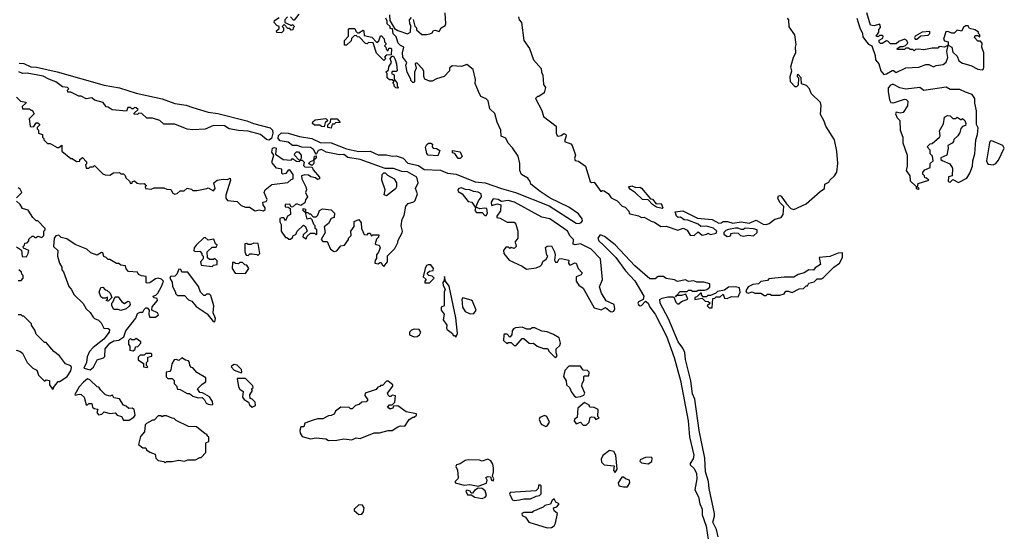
# Model space of a CAD drawing. Extents: x 1985742 to 2252716, y 78271 to 266492.
# Tile 66 of 250: x 2128615 to 2135726, y 133055 to 136755. Entities that reach past the tile are written whole.
import ezdxf

# ---------------------------------------------------------------- set-up
doc = ezdxf.new("R2010")
doc.units = 0

msp = doc.modelspace()

# ---------------------------------------------------------------- linework, layer by layer
at = {"layer": '0CON10XD'}
for points in [[(2130550, 136775), (2130530, 136755), (2130530, 136735), (2130568.3, 136718.3), (2130575, 136710), (2130585, 136720), (2130600, 136705), (2130590, 136695), (2130588.3, 136681.7), (2130575, 136680), (2130565, 136690), (2130551.7, 136691.7), (2130525, 136720), (2130510, 136705), (2130520, 136695), (2130520, 136675), (2130505, 136660), (2130471.7, 136661.7), (2130470, 136675), (2130488.3, 136691.7), (2130490, 136705), (2130471.7, 136711.7), (2130452.5, 136735), (2130455, 136750), (2130488.3, 136771.7)], [(2131245, 134970), (2131272.5, 135005), (2131271.7, 135048.3), (2131325, 135100), (2131347, 135143), (2131348.3, 135161.7), (2131377, 135213), (2131380, 135225), (2131370, 135265), (2131378.3, 135311.7), (2131391.7, 135338.3), (2131403, 135407), (2131420, 135425), (2131461.7, 135438.3), (2131471.7, 135448.3), (2131487.5, 135495), (2131474, 135535), (2131492.5, 135575), (2131483.3, 135615), (2131415, 135654.5), (2131375, 135656.7), (2131315, 135677.9), (2131255, 135678.8), (2131075, 135744.4), (2130985, 135758), (2130955, 135780), (2130925, 135777.5), (2130827.3, 135797.3), (2130795, 135816.2), (2130770.5, 135809.5), (2130755, 135780), (2130736.7, 135815), (2130715, 135830), (2130653.3, 135833.3), (2130620, 135845), (2130586.2, 135846.2), (2130555, 135870), (2130495, 135879.5), (2130482.1, 135895), (2130483.3, 135916.7), (2130505, 135937.1), (2130555, 135934.6), (2130635, 135910), (2130725, 135896.7), (2130786, 135866), (2130865.3, 135865.3), (2130975, 135821.1), (2131065, 135800.9), (2131145, 135803.1), (2131205, 135777.8), (2131265, 135777.8), (2131305, 135767.5), (2131335, 135770), (2131385, 135752.9), (2131418.5, 135718.5), (2131495, 135701.1), (2131535, 135671.9), (2131655, 135666.2), (2131704.3, 135645.7), (2131766.8, 135636.8), (2131905, 135583.1), (2131975.6, 135574.4), (2132095, 135534.6), (2132195, 135504.1), (2132439.1, 135409.1), (2132635, 135283.3), (2132655, 135280.9), (2132671.2, 135288.8), (2132678.6, 135301.4), (2132677.8, 135315), (2132650.5, 135350.5), (2132580.2, 135400.2), (2132445, 135463.6), (2132373.1, 135513.1), (2132307.5, 135565), (2132302.5, 135585), (2132285, 135610), (2132240, 135635), (2132227.5, 135665), (2132227.5, 135715), (2132215, 135767.5), (2132175, 135827.5), (2132141.7, 135861.7), (2132125, 135897.5), (2132093, 135913), (2132090, 135955), (2132063.8, 136015), (2132046.1, 136076.1), (2132009.3, 136109.3), (2131998.3, 136168.3), (2131985, 136182.5), (2131945, 136200), (2131927.5, 136235), (2131903.6, 136293.6), (2131907, 136323), (2131890, 136395), (2131845, 136430), (2131805, 136417.5), (2131738.3, 136421.7), (2131720, 136405), (2131720, 136385), (2131680, 136345), (2131625, 136327.5), (2131595, 136310), (2131575, 136310), (2131540, 136325), (2131533.3, 136345), (2131533, 136383), (2131525, 136400), (2131485, 136440), (2131475, 136440), (2131470, 136435), (2131477.5, 136405), (2131467.5, 136375), (2131467, 136307), (2131465, 136300), (2131455, 136300), (2131440, 136315), (2131440, 136325), (2131413.3, 136375), (2131403.3, 136425), (2131410, 136445), (2131381.2, 136485), (2131380, 136515), (2131390, 136555), (2131365, 136567.5), (2131347.5, 136585), (2131335, 136630), (2131313, 136653), (2131308.3, 136688.3), (2131291.7, 136691.7), (2131290, 136705), (2131270, 136725), (2131270, 136745), (2131260, 136765)], [(2130630, 136795), (2130598.3, 136751.7), (2130591.7, 136751.7), (2130570, 136775)], [(2131285, 136790), (2131288.3, 136748.3), (2131321.7, 136691.7), (2131346.1, 136676.1), (2131415, 136652.5), (2131437.5, 136665), (2131440, 136715), (2131432.5, 136725), (2131430, 136755), (2131445, 136770)], [(2131457, 136757), (2131468.3, 136708.3), (2131480, 136695), (2131481.7, 136681.7), (2131518.3, 136648.3), (2131553, 136647), (2131577, 136653), (2131595, 136660), (2131603.6, 136676.4), (2131615, 136680), (2131645, 136670), (2131660, 136695), (2131688.3, 136711.7), (2131692.5, 136725), (2131686.7, 136805)], [(2132217.5, 136775), (2132222.5, 136755), (2132240, 136735), (2132256.7, 136605), (2132296.7, 136546.7), (2132326.7, 136465), (2132381.7, 136401.7), (2132382.5, 136375), (2132393, 136353), (2132397, 136287), (2132412.5, 136265), (2132402.5, 136225), (2132365, 136200), (2132355, 136200), (2132340, 136185), (2132387, 136097), (2132397.5, 136055), (2132490, 135985), (2132490, 135935), (2132497, 135917), (2132505, 135912.5), (2132525, 135917.5), (2132545, 135932.5), (2132560, 135925), (2132562.5, 135915), (2132550, 135875), (2132596.1, 135856.1), (2132605.9, 135845.9), (2132630, 135775), (2132623, 135753), (2132627, 135737), (2132650.7, 135730.7), (2132702.5, 135695), (2132734.3, 135584.3), (2132745, 135576.7), (2132765, 135580), (2132811.7, 135511.7), (2132825, 135520), (2132835, 135517.5), (2132866.4, 135496.4), (2132886.1, 135466.1), (2132930, 135445), (2132965, 135407.5), (2132988.3, 135398.3), (2133015, 135370), (2133017.5, 135355), (2133025, 135350), (2133085, 135336.7), (2133105, 135323.3), (2133125, 135327.5), (2133175, 135297.5), (2133200.7, 135290.7), (2133245, 135260), (2133285, 135262.5), (2133367, 135233), (2133407, 135247), (2133435, 135232.5), (2133457, 135197), (2133485, 135194.2)], [(2133485, 135194.2), (2133515, 135220), (2133545, 135196.7), (2133577, 135203), (2133585, 135210), (2133605, 135202.5), (2133645, 135210), (2133650, 135225), (2133625, 135247.5), (2133575, 135262.5), (2133535, 135260), (2133515, 135276.7), (2133440, 135305), (2133415, 135307.5), (2133386.4, 135326.4), (2133370, 135325), (2133357.5, 135335), (2133350, 135365), (2133405, 135372.5), (2133509.5, 135319.5), (2133615, 135308.8), (2133665, 135283.3), (2133680, 135285), (2133695, 135296.2), (2133725.9, 135295.9), (2133765, 135283.3), (2133825, 135293.3), (2133883.9, 135283.9), (2133933.9, 135306.1), (2133985, 135276), (2134005, 135273.8), (2134028.3, 135281.7), (2134068.3, 135311.7), (2134115, 135323.3), (2134130, 135345), (2134133.8, 135405), (2134103.8, 135433.8), (2134090, 135465), (2134095, 135480), (2134105, 135483.8), (2134115, 135478), (2134152.1, 135422.1), (2134185, 135390), (2134205, 135382.5), (2134295, 135422.5), (2134395, 135512.5), (2134426.4, 135533.6), (2134430, 135565), (2134459.3, 135580.7), (2134466.7, 135593.3), (2134500, 135625), (2134517.5, 135652.5), (2134523.3, 135715), (2134515.8, 135805), (2134498.8, 135885), (2134436.2, 135985), (2134425, 136020), (2134398.3, 136068.3), (2134402.5, 136135), (2134397.5, 136155), (2134331.7, 136221.7), (2134320, 136255), (2134298.3, 136278.3), (2134261.7, 136291.7), (2134260, 136335), (2134238.3, 136358.3), (2134230, 136355), (2134230, 136345), (2134240, 136335), (2134238.3, 136281.7), (2134225, 136270), (2134215, 136270), (2134182.5, 136305), (2134180, 136345), (2134192.5, 136385), (2134183.3, 136415), (2134203.3, 136485), (2134220, 136515), (2134217.5, 136555), (2134222.5, 136575), (2134212.5, 136645), (2134172.5, 136702.5), (2134170, 136755), (2134160, 136765)], [(2134662, 136765), (2134683.3, 136695), (2134702.5, 136655), (2134705, 136630), (2134730, 136595), (2134745, 136577.5), (2134770, 136565), (2134793.3, 136495), (2134796.7, 136465), (2134820, 136435), (2134833.9, 136383.9), (2134855, 136357.5)], [(2134855, 136357.5), (2134875, 136362.5), (2134915, 136387.5), (2134925, 136387.5), (2134945, 136373.3), (2135015, 136407.5), (2135108.3, 136411.7), (2135158.3, 136431.7), (2135181.7, 136431.7), (2135215, 136413.8), (2135235, 136423.3), (2135285, 136431.2), (2135305, 136447.5), (2135319.3, 136480.7), (2135310, 136525), (2135320, 136570), (2135293, 136557), (2135255, 136560), (2135245, 136550), (2135205, 136550), (2135145, 136537.5), (2135105, 136542.5), (2135085, 136540), (2135075, 136530), (2135065, 136540), (2135045, 136540), (2135035, 136550), (2135015, 136550), (2135005, 136540), (2134955, 136540), (2134950, 136545), (2134975, 136560), (2134995, 136560), (2135011.7, 136568.3), (2135030, 136585), (2135022.5, 136605), (2135005, 136613.3), (2134963.3, 136596.7), (2134945, 136580), (2134905, 136580), (2134885, 136600), (2134875, 136602.5), (2134845, 136582.5), (2134833, 136583), (2134823, 136593), (2134823, 136607), (2134848.3, 136621.7), (2134850, 136635), (2134845, 136640), (2134825, 136640), (2134815, 136630), (2134800, 136635), (2134820, 136665), (2134820, 136685), (2134831.7, 136698.3), (2134830, 136715), (2134825, 136722.5), (2134785, 136710), (2134760, 136715), (2134732.5, 136805)], [(2131245, 136460), (2131193, 136513), (2131168.3, 136588.3), (2131135, 136590), (2131125, 136580), (2131113, 136583), (2131068.3, 136628.3), (2131055, 136630), (2131045, 136640), (2131031.7, 136638.3), (2131011.7, 136618.3), (2131008.3, 136601.7), (2130975, 136570), (2130961.7, 136571.7), (2130960, 136605), (2130990, 136635), (2130990, 136685), (2130995, 136690), (2131035, 136690), (2131041.7, 136671.7), (2131055, 136660), (2131065, 136660), (2131095, 136680), (2131100, 136675), (2131101.7, 136641.7), (2131158.3, 136628.3), (2131195, 136590), (2131208.3, 136601.7), (2131221.7, 136638.3), (2131228.3, 136638.3), (2131247, 136617), (2131250, 136595), (2131260, 136585), (2131260, 136575), (2131250, 136565), (2131260, 136555), (2131261.7, 136541.7), (2131275, 136530), (2131281.7, 136548.3), (2131295, 136550), (2131300, 136545), (2131298.3, 136501.7), (2131261.7, 136498.3), (2131250, 136485), (2131260, 136475), (2131245, 136460)], [(2135565, 136392.5), (2135575, 136397.5), (2135578.1, 136415), (2135578.2, 136515), (2135562.5, 136555), (2135566.2, 136585), (2135555, 136600), (2135535, 136600), (2135510, 136625), (2135515, 136640), (2135535, 136640), (2135548.3, 136631.7), (2135550, 136645), (2135540, 136655), (2135540, 136665), (2135515, 136682.5), (2135475, 136690), (2135465, 136710), (2135445, 136710), (2135430.7, 136699.3), (2135417, 136673), (2135385, 136680), (2135365, 136657.5), (2135347, 136657), (2135318.3, 136668.3), (2135304, 136666), (2135287.5, 136615), (2135295, 136602.5), (2135320, 136595), (2135320, 136570), (2135346.2, 136556.2), (2135355, 136520), (2135385, 136490), (2135397, 136457), (2135425, 136440), (2135485, 136422.5), (2135535, 136397.5), (2135565, 136392.5)], [(2135095, 136613.3), (2135123, 136637), (2135176.2, 136643.8), (2135187.5, 136655), (2135188.3, 136668.3), (2135132.5, 136665), (2135082.5, 136635), (2135077.5, 136625), (2135082.5, 136615), (2135095, 136613.3)], [(2131345, 136260), (2131331.7, 136261.7), (2131320, 136275), (2131320, 136285), (2131310, 136295), (2131318.3, 136308.3), (2131305, 136320), (2131285, 136320), (2131270, 136335), (2131270, 136365), (2131260, 136375), (2131278.3, 136391.7), (2131280, 136415), (2131300, 136445), (2131290, 136475), (2131305, 136490), (2131315, 136490), (2131326.4, 136466.4), (2131336.7, 136435), (2131340, 136385), (2131335, 136380), (2131305, 136380), (2131300, 136365), (2131320, 136355), (2131320, 136325), (2131340, 136295), (2131340, 136275), (2131350, 136265), (2131345, 136260)], [(2128610.9, 136440.9), (2128645, 136437.5), (2128695, 136414.4), (2128737.4, 136412.6), (2128885, 136376.7), (2129225, 136281.3), (2129335, 136262.7), (2129455, 136223.8), (2129645, 136182.8), (2129735, 136149.3), (2129816.3, 136136.3), (2129865, 136119.6), (2129975, 136086.7), (2130045, 136077.6), (2130255, 136023.3), (2130304.2, 136004.2), (2130425, 135971.8), (2130441.1, 135955), (2130443.1, 135933.1), (2130433.2, 135896.8), (2130414.4, 135884.4), (2130398.1, 135888.1), (2130355, 135925.6), (2130265, 135949.4), (2130195, 135953.3), (2130126.7, 135966.7), (2130095, 135987.1), (2130015, 135990), (2129955, 135962.5), (2129865, 135957.5), (2129825, 135962.5), (2129735, 136000), (2129655, 136000), (2129627, 136027), (2129575, 136042.5), (2129533, 136043), (2129497, 136077), (2129475, 136080), (2129465, 136070), (2129441.7, 136071.7), (2129441.7, 136078.3), (2129470, 136105), (2129457, 136117), (2129445, 136120), (2129435, 136110), (2129425, 136110), (2129415, 136120), (2129395, 136120), (2129387.5, 136092.5), (2129283.6, 136103.6), (2129255, 136122.5), (2129240, 136125), (2129217, 136157), (2129155, 136172.5), (2129135, 136190), (2129095, 136182.5), (2129058.3, 136201.7), (2129043, 136203), (2128985, 136230), (2128961.7, 136231.7), (2128960, 136245), (2128970, 136255), (2128960, 136265), (2128925, 136270), (2128876.7, 136305), (2128824.3, 136324.3), (2128785, 136346.7), (2128668.8, 136368.8), (2128635, 136366.7), (2128608.8, 136378.8)], [(2135105, 135530), (2135110, 135535), (2135100, 135545), (2135105, 135570), (2135180, 135595), (2135165, 135610), (2135151.7, 135611.7), (2135150, 135625), (2135138.3, 135638.3), (2135138.3, 135651.7), (2135151.7, 135668.3), (2135190, 135685), (2135190, 135715), (2135212.5, 135735), (2135207, 135767), (2135190, 135785), (2135191.7, 135811.7), (2135170, 135835), (2135191.7, 135858.3), (2135205, 135860), (2135257.5, 135905), (2135262.5, 135915), (2135258.3, 135951.7), (2135288, 136002), (2135295, 136050), (2135315, 136062.5), (2135335, 136060), (2135355, 136040), (2135375, 136040), (2135385, 136050), (2135415, 136030), (2135425, 136040), (2135440, 136025), (2135447.5, 136005), (2135445, 135990), (2135425, 135982.5), (2135411.2, 135968.8), (2135405, 135940), (2135390, 135915), (2135362.5, 135887.5), (2135360, 135875), (2135348.3, 135861.7), (2135317.5, 135845), (2135320, 135825), (2135310, 135775), (2135267.5, 135755), (2135267.5, 135745), (2135276.4, 135736.4), (2135333, 135713), (2135351.7, 135681.7), (2135350, 135625), (2135322.5, 135617.5), (2135320, 135585), (2135335, 135580), (2135355, 135600), (2135395, 135577.5), (2135455, 135610), (2135478, 135645), (2135496, 135695), (2135498, 135735), (2135513.3, 135785), (2135520, 135885), (2135533.3, 135925), (2135536.1, 135973.9), (2135526.1, 135996.1), (2135525.5, 136095), (2135512.3, 136152.3), (2135513.3, 136185), (2135493.6, 136213.6), (2135445, 136230), (2135405, 136250), (2135335, 136250), (2135305, 136267.5), (2135145, 136242.5), (2135115, 136263.3), (2135015, 136252.5), (2134971.2, 136261.2), (2134925, 136286.2), (2134915, 136286.2), (2134905, 136282.5), (2134888.3, 136261.7), (2134886.2, 136235), (2134897.5, 136175), (2134907, 136157), (2134925, 136153.3), (2135005, 136180), (2135017.5, 136177.5), (2135028.8, 136165), (2135027.5, 136132.5), (2134996.4, 136083.6), (2134975, 136080), (2134945, 136086.7), (2134940, 136075), (2134952.5, 136045), (2134972.5, 136025), (2134973.3, 135955), (2134993.8, 135905), (2134993.3, 135865), (2135023.3, 135775), (2135023.9, 135696.1), (2135016.7, 135665), (2135042.5, 135625), (2135045, 135590), (2135088.3, 135548.3), (2135090, 135535), (2135105, 135530)], [(2128592.5, 136195), (2128620, 136165), (2128658.3, 136158.3), (2128658.3, 136151.7), (2128633, 136127), (2128635, 136110), (2128685, 136110), (2128695, 136100), (2128705, 136100), (2128720, 136075), (2128683, 136037), (2128690, 135985), (2128695, 135980), (2128718.3, 135981.7), (2128735, 136010), (2128745, 136010), (2128758.3, 135998.3), (2128758.3, 135991.7), (2128740, 135975), (2128740, 135965), (2128750, 135955), (2128750, 135935), (2128780, 135925), (2128780, 135905), (2128790, 135895), (2128790, 135885), (2128815, 135860), (2128835, 135860), (2128885, 135830), (2128898.3, 135831.7), (2128918.3, 135848.3), (2128920, 135805), (2128985, 135750), (2128995, 135750), (2129025, 135730), (2129048.3, 135731.7), (2129050, 135745), (2129068.3, 135758.3), (2129097.5, 135727.5), (2129097, 135713), (2129090, 135705), (2129095, 135680), (2129115, 135680), (2129125, 135690), (2129145, 135690), (2129155, 135700), (2129215, 135640), (2129233, 135633), (2129265, 135630), (2129293, 135647), (2129335, 135650), (2129345, 135640), (2129365, 135640), (2129377, 135627), (2129380.7, 135610.7), (2129408.3, 135588.3), (2129415, 135570), (2129428.3, 135571.7), (2129430, 135585), (2129445, 135590), (2129463, 135573), (2129485, 135567.5), (2129515, 135570), (2129521.7, 135561.7), (2129530, 135555), (2129520, 135545), (2129523, 135533), (2129565, 135530), (2129585, 135540), (2129655, 135540), (2129678.3, 135528.3), (2129706.7, 135526.7), (2129720, 135500), (2129735, 135492.5), (2129752.5, 135497.5), (2129773, 135517), (2129801.7, 135518.3), (2129825, 135537.5), (2129855, 135530), (2129865, 135520), (2129895, 135520), (2129967, 135533), (2129975, 135540), (2130015, 135517.5), (2130027.5, 135535), (2130017.5, 135575), (2130040, 135595), (2130085, 135602.5), (2130115, 135600), (2130135, 135610), (2130137.5, 135595), (2130102.9, 135487.1), (2130103.1, 135465), (2130115, 135448), (2130185, 135440), (2130215, 135410), (2130245, 135400), (2130275, 135400), (2130315, 135373.3), (2130345, 135380), (2130375, 135373.3), (2130387, 135383), (2130387.5, 135395), (2130372.5, 135415), (2130370, 135435), (2130395, 135440), (2130402.5, 135455), (2130380, 135505), (2130387.5, 135525), (2130435, 135562.5), (2130551.7, 135578.3), (2130575, 135600), (2130590, 135605), (2130590, 135635), (2130565, 135670), (2130555, 135667.5), (2130537, 135643), (2130515, 135637.5), (2130507.5, 135645), (2130507.5, 135675), (2130470.8, 135680.8), (2130439.5, 135719.5), (2130436.2, 135725), (2130450, 135775), (2130437, 135797), (2130442, 135825), (2130455, 135831.2), (2130467.5, 135825), (2130461.7, 135781.7), (2130517.5, 135745), (2130575, 135740), (2130585, 135750), (2130615, 135732.5), (2130635, 135730)], [(2130815, 135980), (2130795, 135982.5), (2130781.7, 135991.7), (2130745, 135992.5), (2130730, 136005), (2130733, 136017), (2130748.3, 136031.7), (2130825, 136040), (2130840, 136025), (2130821.7, 136008.3), (2130815, 135980)], [(2130865, 135970), (2130840, 135975), (2130840, 135995), (2130860, 136015), (2130861.7, 136038.3), (2130908.3, 136038.3), (2130928.3, 136011.7), (2130895, 136010), (2130885, 136000), (2130871.7, 135998.3), (2130865, 135970)], [(2131635, 135770), (2131564.2, 135775), (2131555, 135787.5), (2131546.2, 135833.8), (2131555, 135852.5), (2131568.3, 135861.7), (2131585, 135862.5), (2131597.5, 135855), (2131593.3, 135835), (2131600, 135825), (2131625, 135822.5), (2131648.3, 135808.3), (2131635, 135770)], [(2135645, 135706.2), (2135665, 135714), (2135685, 135740), (2135726, 135825), (2135715.8, 135845), (2135635, 135880), (2135625, 135876.7), (2135618.8, 135865), (2135596.7, 135735), (2135603.9, 135713.9), (2135610.7, 135710.7), (2135645, 135706.2)], [(2130635, 135730), (2130640, 135740), (2130631.7, 135741.7), (2130600, 135775), (2130601.7, 135788.3), (2130615, 135800), (2130628.3, 135798.3), (2130647.5, 135775), (2130647.5, 135752.5), (2130640, 135740), (2130655, 135740), (2130670, 135725), (2130665, 135700), (2130675, 135690), (2130728.3, 135688.3), (2130735, 135670), (2130780, 135615), (2130780, 135605), (2130765, 135600), (2130751.7, 135611.7), (2130718.3, 135618.3), (2130701.7, 135631.7), (2130675, 135633.3), (2130650, 135625), (2130652.5, 135605), (2130682.5, 135545), (2130687.5, 135525), (2130680, 135505), (2130692.5, 135475), (2130678.3, 135451.7), (2130675, 135430), (2130645, 135410), (2130621.7, 135421.7), (2130608.3, 135421.7), (2130588.3, 135401.7), (2130575, 135400), (2130565, 135420), (2130531.7, 135418.3), (2130531.7, 135401.7), (2130555, 135400), (2130568.3, 135388.3), (2130570, 135345), (2130550, 135335), (2130535, 135300), (2130521.7, 135321.7), (2130505, 135322.5), (2130493.9, 135316.1), (2130493.6, 135293.6), (2130502.5, 135275), (2130502.5, 135225), (2130535, 135180), (2130545, 135180), (2130558.3, 135168.3), (2130571.7, 135168.3), (2130585, 135180), (2130590, 135195), (2130608.3, 135201.7), (2130620, 135225), (2130665, 135270), (2130678.3, 135258.3), (2130690, 135225), (2130661.7, 135198.3), (2130660, 135185), (2130685, 135170), (2130691.7, 135188.3), (2130715, 135210), (2130745, 135210), (2130755, 135200), (2130760, 135205), (2130760, 135235), (2130750, 135245), (2130750, 135265), (2130740, 135275), (2130728.3, 135308.3), (2130715, 135320), (2130691.7, 135311.7), (2130680, 135360), (2130661.7, 135371.7), (2130661.7, 135388.3), (2130680, 135385), (2130680, 135360), (2130695, 135360), (2130705, 135350), (2130715, 135350), (2130735, 135330), (2130755, 135330), (2130769.3, 135340.7), (2130780, 135375), (2130803, 135387), (2130865, 135380), (2130887.5, 135355), (2130886.7, 135325), (2130863.6, 135316.4), (2130845, 135280), (2130813, 135257), (2130820, 135215), (2130792.5, 135165), (2130805, 135150), (2130835, 135150), (2130842.5, 135135), (2130860, 135095), (2130885, 135077.5), (2130906.4, 135083.6), (2130935, 135120), (2130960, 135125), (2130990, 135165), (2130990, 135175), (2131010, 135195), (2131007.5, 135225), (2131031.7, 135258.3), (2131030, 135295), (2131065, 135310), (2131080, 135285), (2131082.5, 135245), (2131101.7, 135201.7), (2131125, 135200), (2131135, 135210), (2131145, 135210), (2131155, 135190), (2131165, 135200), (2131208.3, 135198.3), (2131207, 135183), (2131193, 135167), (2131182.5, 135135), (2131188.3, 135128.3), (2131210, 135125), (2131217.5, 135105), (2131207, 135073), (2131192.5, 135055), (2131191.7, 135028.3), (2131182.5, 135015), (2131180, 134995), (2131205, 134990), (2131215, 135000), (2131225, 135000), (2131231.7, 134981.7), (2131245, 134970)], [(2130725, 135700), (2130700, 135715), (2130715, 135730), (2130740, 135740), (2130743, 135767), (2130755, 135770), (2130757, 135753), (2130740, 135740), (2130740, 135715), (2130725, 135700)], [(2131795, 135750), (2131781.7, 135751.7), (2131758.3, 135788.3), (2131741.7, 135791.7), (2131741.7, 135808.3), (2131795, 135800), (2131810, 135765), (2131795, 135750)], [(2131265, 135480), (2131247.5, 135487.5), (2131253.8, 135525), (2131230, 135595), (2131233.8, 135635), (2131245, 135646.7), (2131255, 135646.7), (2131270.8, 135630.8), (2131320, 135605), (2131336.7, 135575), (2131336.2, 135545), (2131328.8, 135531.2), (2131265, 135480)], [(2128593, 135467), (2128630, 135505), (2128618.3, 135528.3), (2128605, 135540)], [(2131910, 135400), (2131928.8, 135445), (2131950, 135475), (2131947.5, 135495), (2131927.3, 135507.3), (2131893, 135513), (2131865, 135525.6), (2131835, 135528), (2131805, 135540), (2131787.5, 135535), (2131780, 135525), (2131781.7, 135511.7), (2131810, 135495), (2131855, 135440), (2131880, 135435), (2131905, 135400), (2131910, 135400)], [(2133255, 135390), (2133215, 135400), (2133185, 135417.5), (2133155, 135452.5), (2133113.9, 135453.9), (2133063.3, 135503.3), (2133027, 135527), (2133013, 135547), (2133035, 135553.3), (2133065, 135541.2), (2133093, 135543), (2133105, 135537.5), (2133170, 135460), (2133185, 135456.7), (2133212.5, 135422.5), (2133246.7, 135425), (2133260, 135395), (2133255, 135390)], [(2128591.7, 135111.7), (2128628.3, 135088.3), (2128631.7, 135041.7), (2128665, 135040), (2128677, 135063), (2128680, 135085), (2128641.7, 135101.7), (2128640, 135115), (2128650, 135125), (2128651.7, 135138.3), (2128668.3, 135141.7), (2128680, 135155), (2128681.7, 135168.3), (2128705, 135190), (2128715, 135190), (2128725, 135180), (2128735, 135180), (2128745, 135190), (2128775, 135180), (2128790, 135195), (2128790, 135225), (2128800, 135235), (2128800, 135245), (2128745, 135300), (2128735, 135300), (2128710, 135325), (2128676.4, 135376.4), (2128635, 135390), (2128618.3, 135418.3), (2128591.7, 135441.7)], [(2131985, 135340), (2131992.5, 135355), (2131988.3, 135388.3), (2131975, 135392.5), (2131937, 135387), (2131910, 135400), (2131902.5, 135375), (2131915, 135360), (2131955, 135360), (2131975, 135340), (2131985, 135340)], [(2132895, 134643.3), (2132905, 134647.5), (2132912.5, 134665), (2132907.5, 134695), (2132850.7, 134720.7), (2132816.1, 134776.1), (2132803.6, 134823.6), (2132823.3, 134875), (2132810, 135025), (2132741.2, 135095), (2132665, 135133.8), (2132627.5, 135127.5), (2132611.7, 135131.7), (2132614, 135165), (2132589.5, 135189.5), (2132570.8, 135225), (2132546, 135245), (2132444, 135315), (2132386.9, 135326.9), (2132188.8, 135435), (2132143.1, 135446.9), (2132095, 135440), (2132070, 135455), (2132035, 135460), (2132020, 135435), (2132021.7, 135411.7), (2132065, 135422.5), (2132090, 135415), (2132086.4, 135373.6), (2132060, 135335), (2132060, 135325), (2132085, 135320), (2132135, 135290), (2132185, 135290), (2132197, 135277), (2132212.5, 135225), (2132212.5, 135175), (2132190, 135145), (2132198.3, 135131.7), (2132200, 135115), (2132185, 135100), (2132165, 135107.5), (2132155, 135100), (2132145, 135110), (2132125, 135110), (2132110, 135085), (2132112.5, 135065), (2132150, 135015), (2132245, 134972.5), (2132275, 134950), (2132345, 134960), (2132375, 134972.5), (2132386.1, 134983.9), (2132393.8, 135006.2), (2132416.4, 135023.6), (2132430, 135045), (2132423, 135053), (2132413, 135107), (2132425, 135117.5), (2132455, 135120), (2132477.5, 135075), (2132482.5, 135055), (2132477.5, 135015), (2132485, 135002.5), (2132498.3, 135001.7), (2132510, 135025), (2132525, 135027.5), (2132580, 135015), (2132577.5, 134995), (2132585, 134983.3), (2132595, 134981.2), (2132625, 134997.5), (2132633, 134993), (2132647.5, 134955), (2132677.5, 134925), (2132670.7, 134909.3), (2132633.3, 134895), (2132634, 134865), (2132653.8, 134835), (2132683.6, 134813.6), (2132765, 134671.2), (2132814.1, 134655.9), (2132845, 134672.5), (2132882.5, 134645), (2132895, 134643.3)], [(2129125, 134223.8), (2129148.3, 134241.7), (2129174.5, 134295.5), (2129221.2, 134308.8), (2129230.7, 134319.3), (2129232.9, 134375), (2129265, 134416), (2129295, 134433.3), (2129331.7, 134438.3), (2129368.3, 134461.7), (2129382.5, 134505), (2129454.2, 134595.8), (2129465, 134630), (2129485, 134640), (2129505, 134640), (2129515, 134660), (2129525, 134670), (2129535, 134670), (2129550, 134655), (2129547.5, 134625), (2129553, 134603), (2129597, 134603), (2129618.3, 134621.7), (2129610, 134635), (2129570, 134655), (2129571.7, 134678.3), (2129610, 134725), (2129608.3, 134738.3), (2129583, 134743), (2129580, 134755), (2129598.3, 134761.7), (2129613.6, 134776.4), (2129640, 134825), (2129653.3, 134865), (2129639.5, 134879.5), (2129615, 134886.9), (2129595, 134880), (2129555, 134850.8), (2129535, 134850), (2129527.5, 134855), (2129528.3, 134898.3), (2129495, 134902.5), (2129473, 134913), (2129465, 134930), (2129400, 134935), (2129383, 134953), (2129380, 134975), (2129345, 134980), (2129331.7, 134991.7), (2129315, 134992.5), (2129265, 135020), (2129255, 135020), (2129240, 135035), (2129221.7, 135041.7), (2129215, 135070), (2129205, 135072.5), (2129175, 135052.5), (2129128.3, 135068.3), (2129100, 135095), (2129015, 135130), (2128955, 135170), (2128915, 135180), (2128897, 135197), (2128875, 135192.5), (2128863.3, 135175), (2128860, 135115), (2128890, 135085), (2128887.5, 135045), (2128902.5, 134995), (2128920, 134965), (2128920, 134945), (2128931.7, 134931.7), (2128970, 134825), (2128987.5, 134805), (2129007.5, 134765), (2129073, 134703), (2129093.9, 134663.9), (2129125, 134637.5), (2129145, 134603.3), (2129155, 134593.3), (2129183, 134583), (2129203, 134563), (2129223.6, 134523.6), (2129255, 134522.5), (2129262.5, 134515), (2129260, 134495), (2129222.5, 134445), (2129145.7, 134384.3), (2129118, 134355), (2129103.5, 134316.5), (2129097.1, 134275), (2129077.5, 134235), (2129125, 134223.8)], [(2133660, 133015), (2133647.6, 133067.6), (2133621.9, 133121.9), (2133633.8, 133165), (2133632.9, 133185), (2133595.5, 133365), (2133590.8, 133415), (2133567.5, 133485), (2133562.2, 133585), (2133522, 133785), (2133490.3, 134010.3), (2133475, 134050), (2133462.5, 134142.5), (2133423.2, 134296.8), (2133417.6, 134347.6), (2133405, 134380), (2133370.3, 134425), (2133301.9, 134591.9), (2133240.9, 134705), (2133238.9, 134731.1), (2133255, 134741.9), (2133295, 134751.2), (2133331.7, 134751.7), (2133338.3, 134748.3), (2133352.7, 134712.7), (2133365, 134700), (2133375, 134700), (2133395, 134717.5), (2133440, 134735), (2133425, 134770), (2133395, 134760), (2133359.4, 134760.5), (2133351.7, 134751.7), (2133359.4, 134760.5), (2133385, 134790), (2133435, 134790), (2133445, 134800), (2133465, 134800), (2133475, 134792.5), (2133505, 134792.5), (2133515, 134800), (2133561.7, 134798.3), (2133577, 134803), (2133598.3, 134821.7), (2133600, 134845), (2133555, 134856.7), (2133505, 134856.7), (2133483.6, 134866.4), (2133445, 134862.5), (2133423, 134873), (2133365, 134862.5), (2133345, 134872.5), (2133285, 134882.5), (2133265, 134896.7), (2133225, 134897.5), (2133205, 134880), (2133165, 134880), (2133057.5, 134975), (2132916.2, 135126.2), (2132838.1, 135188.1), (2132815, 135197.5), (2132805, 135195.6), (2132789.2, 135175), (2132796.7, 135156.7), (2132830.8, 135125), (2132919.2, 135035), (2132989.7, 134939.7), (2133057.3, 134867.3), (2133121.9, 134755), (2133118, 134732), (2133083.8, 134715), (2133078.8, 134705), (2133083.9, 134693.9), (2133095, 134686.7), (2133105, 134688.8), (2133135, 134720), (2133153.8, 134705), (2133165.6, 134675.6), (2133205, 134624.4), (2133285.9, 134465.9), (2133342.8, 134312.8), (2133386.8, 134146.8), (2133442.2, 133855), (2133451.4, 133738.6), (2133483.7, 133605), (2133480, 133580), (2133456.2, 133545), (2133456.7, 133535), (2133485, 133508.6), (2133503.7, 133473.7), (2133506.5, 133433.5), (2133492, 133355), (2133518.6, 133305), (2133526.7, 133255), (2133544.5, 133215), (2133543.3, 133173.3), (2133573.2, 133093.2), (2133586.7, 132995)], [(2133725, 135187.5), (2133741.7, 135188.3), (2133750, 135195), (2133751.7, 135208.3), (2133775, 135212.5), (2133805, 135210), (2133820, 135195), (2133845, 135188.8), (2133875, 135197.5), (2133915, 135192.5), (2133940, 135215), (2133940, 135235), (2133915, 135242.5), (2133855, 135246.7), (2133841.7, 135238.3), (2133825, 135237.5), (2133805, 135247.5), (2133785, 135247.5), (2133733, 135237), (2133715, 135230), (2133700, 135215), (2133700, 135205), (2133725, 135187.5)], [(2130005, 134970), (2130015, 134980), (2130040, 134985), (2130041.7, 135011.7), (2130025, 135027.5), (2130015, 135020), (2129985, 135020), (2129971.7, 135031.7), (2129970, 135075), (2130005, 135110), (2130035, 135110), (2130040, 135125), (2130030, 135135), (2130018.3, 135168.3), (2129975, 135160), (2129955, 135180), (2129945, 135177.5), (2129888.8, 135125), (2129874, 135105), (2129873, 135083), (2129885, 135077.5), (2129915, 135080), (2129930, 135065), (2129930, 135055), (2129940, 135045), (2129940, 135025), (2129920, 135005), (2129925, 134980), (2130005, 134970)], [(2130335, 135050), (2130350, 135065), (2130336.4, 135136.4), (2130305, 135140), (2130285, 135130), (2130265, 135130), (2130255, 135137.5), (2130240, 135135), (2130240, 135075), (2130251.7, 135051.7), (2130265, 135050), (2130278.3, 135061.7), (2130295, 135062.5), (2130327.5, 135057.5), (2130335, 135050)], [(2134005, 134760), (2134015, 134770), (2134035, 134770), (2134045, 134762.5), (2134105, 134762.5), (2134136.7, 134773.3), (2134148.3, 134791.7), (2134165, 134792.5), (2134195, 134782.5), (2134245, 134807.5), (2134275, 134810), (2134295, 134830), (2134305, 134830), (2134315, 134850), (2134351.7, 134858.3), (2134375, 134880), (2134405, 134880), (2134420.5, 134889.5), (2134495.8, 134964.2), (2134536, 134995), (2134556.7, 135035), (2134558.3, 135068.3), (2134525, 135066.7), (2134465, 135041.2), (2134390, 135035), (2134397.5, 134985), (2134360, 134960), (2134347, 134943), (2134313.6, 134946.4), (2134280, 134925), (2134238.3, 134911.7), (2134206.4, 134893.6), (2134135, 134892.5), (2134025, 134880), (2134015, 134870), (2133968.3, 134861.7), (2133950, 134845), (2133910.7, 134839.3), (2133875, 134822.5), (2133860, 134795), (2133865, 134782.5), (2133875, 134777.5), (2133905, 134786.7), (2133925, 134777.5), (2133967.5, 134777.5), (2133995, 134760), (2134005, 134760)], [(2130245, 134920), (2130270, 134955), (2130255, 134980), (2130241.7, 134981.7), (2130225, 135000), (2130205, 135000), (2130195, 134990), (2130172.5, 134992.5), (2130165, 135000), (2130151.7, 134998.3), (2130150, 134955), (2130171.7, 134921.7), (2130245, 134920)], [(2131541.7, 134851.7), (2131575, 134852.5), (2131607.5, 134885), (2131595, 134900), (2131570, 134905), (2131560, 134915), (2131560, 134925), (2131573.6, 134936.4), (2131600, 134940), (2131602.5, 134955), (2131585, 134982.5), (2131565, 134983.3), (2131553.6, 134976.4), (2131542.5, 134955), (2131530, 134895), (2131550, 134875), (2131540, 134865), (2131541.7, 134851.7)], [(2128605, 134870), (2128625, 134870), (2128640, 134885), (2128640, 134905), (2128630, 134915), (2128628.3, 134928.3), (2128610, 134945)], [(2130025, 134570), (2130030, 134595), (2130012.5, 134635), (2130016.1, 134686.1), (2129995, 134760), (2129985, 134770), (2129965, 134770), (2129955, 134760), (2129945, 134760), (2129920, 134785), (2129907.5, 134825), (2129828.3, 134928.3), (2129785, 134930), (2129778.3, 134948.3), (2129765, 134950), (2129750, 134915), (2129735, 134900), (2129705, 134897.5), (2129700, 134885), (2129717, 134857), (2129717.5, 134825), (2129740, 134785), (2129740, 134775), (2129755, 134760), (2129805, 134760), (2129835, 134730), (2129858.3, 134718.3), (2129890.7, 134680.7), (2129968.3, 134628.3), (2130011.7, 134571.7), (2130025, 134570)], [(2131765, 134460), (2131776.7, 134485), (2131765, 134600), (2131717, 134827), (2131690, 134865), (2131682.5, 134897.5), (2131681.7, 134868.3), (2131670, 134855), (2131673, 134833), (2131686.7, 134805), (2131680, 134785), (2131680, 134685), (2131660, 134675), (2131660, 134655), (2131680, 134625), (2131672.5, 134585), (2131700, 134545), (2131697.5, 134525), (2131702.5, 134515), (2131740, 134485), (2131745, 134470), (2131755, 134470), (2131765, 134460)], [(2129255, 134720), (2129240, 134725), (2129250, 134735), (2129248.3, 134748.3), (2129235, 134740), (2129215, 134740), (2129201.7, 134751.7), (2129190, 134785), (2129201.7, 134818.3), (2129215, 134820), (2129231.7, 134801.7), (2129245, 134800), (2129268.3, 134778.3), (2129280, 134745), (2129255, 134720)], [(2133615, 134670), (2133621.7, 134738.3), (2133635, 134740), (2133645, 134750), (2133675, 134750), (2133695, 134770), (2133705, 134740), (2133725, 134737.5), (2133755, 134752.5), (2133805, 134750), (2133817.5, 134785), (2133812.5, 134815), (2133785, 134822.5), (2133735, 134820), (2133705, 134800), (2133655, 134790), (2133641.7, 134778.3), (2133605, 134760), (2133585, 134760), (2133575, 134750), (2133551.7, 134751.7), (2133540, 134765), (2133538.3, 134778.3), (2133531.7, 134778.3), (2133505, 134750), (2133490, 134745), (2133491.7, 134731.7), (2133545, 134740), (2133565, 134720), (2133587, 134717), (2133598.3, 134708.3), (2133598.3, 134701.7), (2133580, 134685), (2133595, 134670), (2133615, 134670)], [(2129345, 134652.5), (2129325, 134660), (2129295, 134660), (2129280, 134685), (2129280, 134705), (2129288.3, 134711.7), (2129305, 134750), (2129325, 134750), (2129353.6, 134713.6), (2129373, 134703), (2129395, 134720), (2129407.5, 134715), (2129412.5, 134695), (2129405, 134682.5), (2129385, 134663.3), (2129345, 134652.5)], [(2131868.3, 134628.3), (2131895, 134630), (2131912.5, 134655), (2131885, 134720), (2131875, 134727.5), (2131815, 134742.5), (2131807.5, 134735), (2131814.2, 134675), (2131832.5, 134645), (2131868.3, 134628.3)], [(2128590, 134365), (2128616.7, 134356.7), (2128635, 134342.5), (2128670, 134275), (2128710, 134235), (2128739.3, 134219.3), (2128750, 134185), (2128795, 134140), (2128805, 134150), (2128830, 134145), (2128830, 134115), (2128853, 134083), (2128860, 134085), (2128860, 134095), (2128892.5, 134137.5), (2128905, 134137.5), (2128958.6, 134175), (2128984, 134215), (2128989.3, 134239.3), (2128985, 134252.5), (2128947, 134267), (2128903, 134323), (2128862.5, 134355), (2128805, 134420), (2128795, 134420), (2128735, 134480), (2128725, 134510), (2128700, 134545), (2128700, 134555), (2128678.3, 134578.3), (2128645, 134610), (2128635, 134610), (2128625, 134620), (2128605, 134620)], [(2131465, 134461.2), (2131485, 134463.3), (2131502.5, 134475), (2131512.5, 134495), (2131500, 134515), (2131463, 134517), (2131445, 134510), (2131430, 134495), (2131430, 134475), (2131465, 134461.2)], [(2132485, 134310), (2132497.5, 134325), (2132490, 134345), (2132490, 134375), (2132515, 134400), (2132520, 134415), (2132510, 134455), (2132469.5, 134479.5), (2132425, 134497.5), (2132385, 134502.5), (2132335, 134526.7), (2132315, 134526.7), (2132303, 134517), (2132277, 134517), (2132245, 134532.5), (2132195, 134527.5), (2132180.7, 134519.3), (2132172.5, 134505), (2132170, 134475), (2132155, 134460), (2132135, 134480), (2132115, 134480), (2132112.5, 134475), (2132110, 134435), (2132133, 134413), (2132145, 134420), (2132165, 134420), (2132185, 134400), (2132201.7, 134398.3), (2132245, 134450), (2132255, 134450), (2132295, 134416.7), (2132305, 134412.5), (2132326.4, 134416.4), (2132353, 134393), (2132398.3, 134378.3), (2132427, 134377), (2132440, 134355), (2132485, 134310)], [(2129435, 134360), (2129448.3, 134371.7), (2129451.7, 134388.3), (2129468.3, 134391.7), (2129490, 134415), (2129490, 134425), (2129455, 134450), (2129445, 134440), (2129425, 134440), (2129415, 134450), (2129400, 134435), (2129400, 134405), (2129410, 134395), (2129410, 134365), (2129435, 134360)], [(2129535, 134240), (2129540, 134245), (2129530, 134255), (2129530, 134275), (2129540, 134285), (2129540, 134315), (2129568.3, 134321.7), (2129570, 134335), (2129565, 134340), (2129525, 134340), (2129515, 134330), (2129485, 134330), (2129470, 134315), (2129470, 134295), (2129508.3, 134268.3), (2129510, 134245), (2129535, 134240)], [(2130005, 133970), (2130010, 133975), (2130007.5, 133995), (2129986.4, 134026.4), (2129935, 134057.5), (2129915, 134060), (2129900, 134085), (2129931.7, 134118.3), (2129960, 134135), (2129960, 134165), (2129893.9, 134203.9), (2129865, 134237.5), (2129855, 134240), (2129843, 134253), (2129842.5, 134275), (2129835, 134287.5), (2129813, 134293), (2129785, 134310), (2129765, 134290), (2129745, 134297.5), (2129730, 134295), (2129713, 134267), (2129707, 134223), (2129698.3, 134211.7), (2129672.5, 134205), (2129671.7, 134171.7), (2129685, 134160), (2129715, 134160), (2129730, 134145), (2129730, 134125), (2129748.3, 134108.3), (2129755, 134082.5), (2129775, 134080), (2129825, 134052.5), (2129841.7, 134051.7), (2129865, 134032.5), (2129905, 134020), (2129931.7, 134021.7), (2129950, 134005), (2129961.7, 133981.7), (2129975, 133973.8), (2130005, 133970)], [(2130215, 134200), (2130220, 134205), (2130217.5, 134225), (2130185, 134257.5), (2130165, 134262.5), (2130145, 134250), (2130142.5, 134245), (2130165, 134220), (2130215, 134200)], [(2132635, 134025.8), (2132665, 134030), (2132689.3, 134040.7), (2132697.5, 134055), (2132673.8, 134105), (2132677.5, 134125), (2132690, 134145), (2132690, 134175), (2132695, 134180), (2132725, 134180), (2132727.5, 134205), (2132715, 134217.5), (2132685, 134220), (2132665, 134250), (2132580, 134250), (2132553, 134217), (2132542.5, 134175), (2132562.3, 134142.3), (2132564.2, 134114.2), (2132585.6, 134095.6), (2132600.4, 134060.4), (2132622.6, 134032.6), (2132635, 134025.8)], [(2129405, 133860), (2129440, 133880), (2129450, 133895), (2129442.5, 133935), (2129426.4, 133946.4), (2129403, 133943), (2129385, 133960), (2129365, 133967.5), (2129335, 134012.5), (2129295, 134020), (2129285, 134040), (2129265, 134032.5), (2129235, 134042.5), (2129200, 134075), (2129186.4, 134096.4), (2129175, 134100), (2129121.7, 134151.7), (2129105, 134157.5), (2129075, 134133.3), (2129045, 134100), (2129012.5, 134045), (2129015, 134040), (2129045, 134047.5), (2129060, 134045), (2129080, 134025), (2129095, 133970), (2129105, 133970), (2129115, 133980), (2129135, 133980), (2129141.7, 133951.7), (2129153, 133943), (2129178.3, 133938.3), (2129172.5, 133915), (2129185, 133897.5), (2129208.3, 133901.7), (2129225, 133920), (2129265, 133907.5), (2129305, 133912.5), (2129320, 133895), (2129350, 133885), (2129365, 133860), (2129405, 133860)], [(2130295, 133952.5), (2130317.5, 133965), (2130315, 133990), (2130295, 134010), (2130280, 134015), (2130278.3, 134041.7), (2130297, 134073), (2130290, 134085), (2130300, 134095), (2130298.3, 134108.3), (2130245, 134160), (2130185, 134160), (2130195, 134100), (2130205, 134082.5), (2130230, 134065), (2130224.1, 134024.1), (2130235, 134007.5), (2130268.3, 133988.3), (2130275, 133970), (2130295, 133952.5)], [(2130845, 133711.2), (2130905, 133713.8), (2130955, 133723.3), (2131013.9, 133716.1), (2131045, 133730), (2131075, 133726.7), (2131175, 133766.7), (2131213.6, 133766.4), (2131275, 133783.8), (2131305.8, 133784.2), (2131345, 133811.2), (2131365, 133817.5), (2131395.7, 133814.3), (2131427, 133863), (2131455, 133880), (2131465, 133880), (2131480, 133895), (2131480, 133905), (2131405, 133920), (2131345, 133962.5), (2131315, 133960), (2131310, 133945), (2131295, 133940), (2131285, 133940), (2131271.7, 133951.7), (2131285, 133970), (2131305, 133970), (2131325, 133990), (2131330, 134035), (2131305, 134040), (2131295, 134030), (2131285, 134030), (2131275, 134040), (2131272.5, 134055), (2131310, 134105), (2131310, 134115), (2131275, 134140), (2131265, 134140), (2131235, 134110), (2131220, 134110), (2131218.3, 134101.7), (2131201.7, 134098.3), (2131188.3, 134081.7), (2131110, 134055), (2131108.3, 134038.3), (2131130, 134005), (2131118.3, 133991.7), (2131085, 133990), (2131067, 133973), (2131040, 133965), (2131015, 133940), (2131005, 133940), (2130995, 133950), (2130935, 133952.5), (2130897, 133923), (2130885, 133902.5), (2130865, 133892.5), (2130845, 133890), (2130805, 133867.5), (2130765, 133867.5), (2130735, 133860), (2130675, 133837.5), (2130668.3, 133811.7), (2130645, 133810), (2130637.5, 133785), (2130640, 133765), (2130655, 133740), (2130715, 133723.3), (2130755, 133730), (2130825, 133723.3), (2130845, 133711.2)], [(2132685, 133822.5), (2132705, 133823.3), (2132727.5, 133845), (2132735, 133877.5), (2132745, 133882.5), (2132765, 133880), (2132775, 133862.5), (2132800, 133875), (2132790, 133885), (2132792.5, 133935), (2132765, 133950), (2132731.7, 133951.7), (2132728.3, 133968.3), (2132695, 133987.5), (2132646.7, 133945), (2132641.7, 133878.3), (2132622.5, 133865), (2132620, 133855), (2132635, 133833.3), (2132665, 133843.3), (2132685, 133822.5)], [(2129665, 133550), (2129675, 133560), (2129715, 133560), (2129765, 133570), (2129805, 133562.5), (2129828.3, 133571.7), (2129885, 133572.5), (2129915, 133590), (2129925, 133590), (2129960, 133625), (2129960, 133695), (2129980, 133705), (2129980, 133735), (2129970, 133745), (2129970, 133755), (2129955, 133760), (2129891.7, 133811.7), (2129835, 133812.5), (2129745, 133857.5), (2129731.7, 133871.7), (2129715, 133872.5), (2129675, 133890), (2129655, 133890), (2129645, 133882.5), (2129635, 133890), (2129615, 133890), (2129585, 133860), (2129575, 133860), (2129530, 133835), (2129520, 133825), (2129517.5, 133775), (2129488.3, 133741.7), (2129473, 133683), (2129505, 133660), (2129525, 133660), (2129530, 133645), (2129555, 133627.5), (2129593, 133613), (2129597.5, 133585), (2129615, 133567.5), (2129655, 133560), (2129665, 133550)], [(2132415, 133812.5), (2132425, 133817.5), (2132442.5, 133845), (2132421.2, 133885), (2132405, 133893.8), (2132372.7, 133877.3), (2132366.1, 133863.9), (2132380, 133830), (2132415, 133812.5)], [(2132915, 133480), (2132930, 133505), (2132920, 133605), (2132905, 133631.2), (2132875, 133638.8), (2132827, 133603), (2132813.9, 133576.1), (2132816, 133556), (2132835, 133536.2), (2132908.3, 133528.3), (2132903.3, 133495), (2132915, 133480)], [(2131925, 133382.5), (2131985.7, 133404.3), (2131990, 133425), (2131982.5, 133445), (2131995, 133452.5), (2132015, 133450), (2132023.3, 133425), (2132035, 133420), (2132038.8, 133435), (2132030, 133455), (2132038, 133485), (2132035.7, 133515), (2132030.9, 133540.9), (2132016.7, 133565), (2131995, 133576.7), (2131955, 133563.3), (2131935, 133570), (2131855, 133571.2), (2131832.7, 133567.3), (2131796.1, 133543.9), (2131770, 133535), (2131763.9, 133523.9), (2131776.4, 133496.4), (2131782.5, 133445), (2131780, 133435), (2131760, 133415), (2131760, 133405), (2131825, 133390), (2131865, 133393.8), (2131925, 133382.5)], [(2133155, 133542.5), (2133180, 133560), (2133183.8, 133583.8), (2133175, 133591.2), (2133135, 133590), (2133095, 133572.5), (2133093.1, 133563.1), (2133105, 133551.2), (2133155, 133542.5)], [(2132975, 133376.7), (2133005, 133377.5), (2133022.5, 133405), (2133020, 133425), (2132990, 133435), (2132975, 133447.5), (2132963, 133447), (2132937.5, 133405), (2132942.5, 133385), (2132975, 133376.7)], [(2131955, 133293.1), (2131977.8, 133302.2), (2131986, 133315), (2131977, 133347), (2131955, 133363.8), (2131925, 133367.5), (2131898.6, 133351.4), (2131885, 133330), (2131875, 133330), (2131867.5, 133345), (2131855, 133350), (2131845, 133352.5), (2131837.5, 133345), (2131848.3, 133318.3), (2131875, 133320), (2131902.2, 133302.2), (2131955, 133293.1)], [(2132185, 133277.5), (2132225, 133282.5), (2132255, 133290), (2132305, 133290), (2132345, 133310), (2132370, 133315), (2132380, 133325), (2132380, 133385), (2132375, 133390), (2132361.7, 133388.3), (2132360, 133365), (2132341.7, 133348.3), (2132157.5, 133335), (2132153, 133323), (2132175, 133282.5), (2132185, 133277.5)], [(2132425, 133080), (2132455, 133082), (2132474, 133095), (2132484, 133115), (2132500, 133185), (2132475, 133202.5), (2132470, 133225), (2132495, 133232.5), (2132510, 133255), (2132487, 133267), (2132475, 133290), (2132457.5, 133275), (2132448.3, 133251.7), (2132408.3, 133241.7), (2132395, 133230), (2132321.7, 133198.3), (2132315, 133190), (2132255, 133190), (2132242.5, 133185), (2132245, 133170), (2132268.3, 133158.3), (2132292.3, 133122.3), (2132425, 133080)], [(2131065, 133176.7), (2131085, 133180), (2131097.5, 133195), (2131102.5, 133225), (2131090, 133245), (2131065, 133247.5), (2131030, 133215), (2131030, 133205), (2131065, 133176.7)]]:
    msp.add_lwpolyline(points, dxfattribs=at)

doc.saveas('drawing.dxf')
